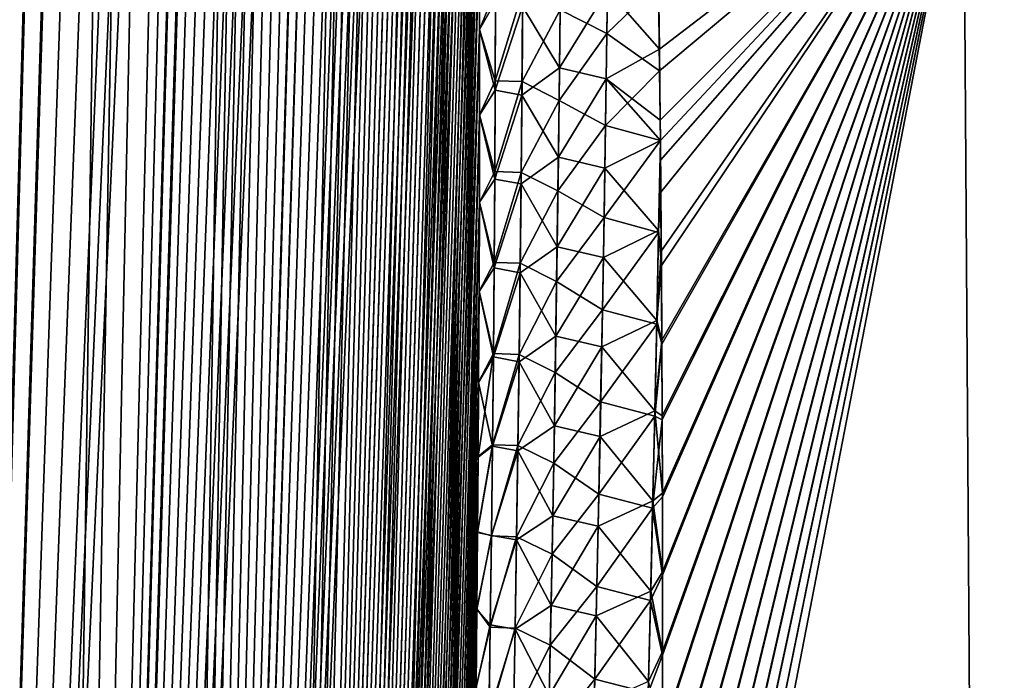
# Model space of a CAD drawing. Header units: metres. Extents: x -109 to 109, y -505 to 40.
# Tile 48 of 256: x -93.09 to -88.85, y -83.61 to -80.76. Entities that reach past the tile are written whole.
import ezdxf

# ---------------------------------------------------------------- set-up
doc = ezdxf.new("R2010")
doc.units = ezdxf.units.M
doc.layers.add('solid_K244224000C74', color=7, linetype='CONTINUOUS')

msp = doc.modelspace()

# ---------------------------------------------------------------- linework, layer by layer
at = {"layer": 'solid_K244224000C74'}
for points in [[(-94.380264, -102.819321, -9.522743), (-92.982071, -68.180771, -9.498561), (-92.85862, -68.193573, -9.716348)], [(-94.380264, -102.819321, -9.522743), (-93.109642, -68.197174, -9.28267), (-92.982071, -68.180771, -9.498561)], [(-94.380264, -102.819321, -9.522743), (-92.85862, -68.193573, -9.716348), (-92.737267, -68.236198, -9.939752)], [(-93.687553, -102.819359, 10.722473), (-92.974686, -68.180893, 9.511346), (-93.10247, -68.195374, 9.29456)], [(-93.687553, -102.819359, 10.722473), (-92.850777, -68.195297, 9.730494), (-92.974686, -68.180893, 9.511346)], [(-93.687553, -102.819359, 10.722473), (-92.728615, -68.240273, 9.956048), (-92.850777, -68.195297, 9.730494)], [(-93.687683, -102.819366, -10.722225), (-94.380264, -102.819321, -9.522743), (-92.737267, -68.236198, -9.939752)], [(-93.687683, -102.819366, -10.722225), (-92.737267, -68.236198, -9.939752), (-92.616089, -68.311264, -10.173019)], [(-93.687553, -102.819359, 10.722473), (-92.606804, -68.318855, 10.191381), (-92.728615, -68.240273, 9.956048)], [(-93.687683, -102.819366, -10.722225), (-92.616089, -68.311264, -10.173019), (-92.493988, -68.424515, -10.419593)], [(-93.687553, -102.819359, 10.722473), (-93.085175, -102.718887, 11.972528), (-92.606804, -68.318855, 10.191381)], [(-93.085175, -102.718887, 11.972528), (-92.484634, -68.43502, 10.439013), (-92.606804, -68.318855, 10.191381)], [(-93.687683, -102.819366, -10.722225), (-92.493988, -68.424515, -10.419593), (-92.371216, -68.581078, -10.680666)], [(-93.085175, -102.718887, 11.972528), (-92.362297, -68.593857, 10.700157), (-92.484634, -68.43502, 10.439013)], [(-93.687683, -102.819366, -10.722225), (-92.371216, -68.581078, -10.680666), (-92.248749, -68.785385, -10.956002)], [(-93.085175, -102.718887, 11.972528), (-92.240982, -68.800034, 10.974003), (-92.362297, -68.593857, 10.700157)], [(-93.687683, -102.819366, -10.722225), (-92.248749, -68.785385, -10.956002), (-92.18837, -68.906487, -11.097928)], [(-93.085175, -102.718887, 11.972528), (-92.181175, -68.921768, 11.115128), (-92.240982, -68.800034, 10.974003)], [(-93.687683, -102.819366, -10.722225), (-92.18837, -68.906487, -11.097928), (-92.128746, -69.040367, -11.242518)], [(-93.085175, -102.718887, 11.972528), (-92.122147, -69.056381, 11.258823), (-92.181175, -68.921768, 11.115128)], [(-93.085228, -102.718903, -11.972405), (-93.687683, -102.819366, -10.722225), (-92.128746, -69.040367, -11.242518)], [(-93.085228, -102.718903, -11.972405), (-92.128746, -69.040367, -11.242518), (-92.070213, -69.187622, -11.389149)], [(-93.085175, -102.718887, 11.972528), (-92.064003, -69.203941, 11.404958), (-92.122147, -69.056381, 11.258823)], [(-93.085228, -102.718903, -11.972405), (-92.070213, -69.187622, -11.389149), (-92.012726, -69.347992, -11.537993)], [(-93.085175, -102.718887, 11.972528), (-92.575287, -102.516273, 13.271167), (-92.064003, -69.203941, 11.404958)], [(-92.575287, -102.516273, 13.271167), (-92.007034, -69.364975, 11.553037), (-92.064003, -69.203941, 11.404958)], [(-93.085228, -102.718903, -11.972405), (-92.012726, -69.347992, -11.537993), (-91.956451, -69.522095, -11.688837)], [(-92.575287, -102.516273, 13.271167), (-91.951195, -69.539253, 11.703195), (-92.007034, -69.364975, 11.553037)], [(-93.085228, -102.718903, -11.972405), (-91.956451, -69.522095, -11.688837), (-91.901489, -69.71022, -11.841541)], [(-92.575287, -102.516273, 13.271167), (-91.896652, -69.727432, 11.855221), (-91.951195, -69.539253, 11.703195)], [(-93.085228, -102.718903, -11.972405), (-91.901489, -69.71022, -11.841541), (-91.847847, -69.912277, -11.996158)], [(-92.575287, -102.516273, 13.271167), (-91.843483, -69.929733, 12.008995), (-91.896652, -69.727432, 11.855221)], [(-93.085228, -102.718903, -11.972405), (-91.847847, -69.912277, -11.996158), (-91.795677, -70.129044, -12.152443)], [(-92.575287, -102.516273, 13.271167), (-91.791718, -70.146172, 12.164555), (-91.843483, -69.929733, 12.008995)], [(-93.085228, -102.718903, -11.972405), (-91.795677, -70.129044, -12.152443), (-91.74501, -70.360329, -12.3104)], [(-92.575287, -102.516273, 13.271167), (-91.741455, -70.377518, 12.321744), (-91.791718, -70.146172, 12.164555)], [(-93.085228, -102.718903, -11.972405), (-91.74501, -70.360329, -12.3104), (-91.6959, -70.60659, -12.469994)], [(-92.575287, -102.516273, 13.271167), (-91.692719, -70.623528, 12.480581), (-91.741455, -70.377518, 12.321744)], [(-93.085228, -102.718903, -11.972405), (-91.6959, -70.60659, -12.469994), (-91.64843, -70.8685, -12.631123)], [(-92.575287, -102.516273, 13.271167), (-91.645576, -70.88485, 12.641016), (-91.692719, -70.623528, 12.480581)], [(-92.575294, -102.516273, -13.271149), (-93.085228, -102.718903, -11.972405), (-91.64843, -70.8685, -12.631123)], [(-92.575294, -102.516273, -13.271149), (-91.64843, -70.8685, -12.631123), (-91.6026, -71.145729, -12.793814)], [(-92.575287, -102.516273, 13.271167), (-91.600082, -71.161987, 12.802993), (-91.645576, -70.88485, 12.641016)], [(-92.575294, -102.516273, -13.271149), (-91.6026, -71.145729, -12.793814), (-91.558495, -71.43927, -12.958009)], [(-92.575287, -102.516273, 13.271167), (-92.161346, -102.208305, 14.616208), (-91.600082, -71.161987, 12.802993)], [(-92.161346, -102.208305, 14.616208), (-91.556267, -71.454765, 12.966523), (-91.600082, -71.161987, 12.802993)], [(-92.575294, -102.516273, -13.271149), (-91.558495, -71.43927, -12.958009), (-91.516151, -71.749329, -13.123683)], [(-92.161346, -102.208305, 14.616208), (-91.514198, -71.764343, 13.131538), (-91.556267, -71.454765, 12.966523)], [(-92.575294, -102.516273, -13.271149), (-91.516151, -71.749329, -13.123683), (-91.475594, -72.076004, -13.29083)], [(-92.161346, -102.208305, 14.616208), (-91.4739, -72.090538, 13.298038), (-91.514198, -71.764343, 13.131538)], [(-92.575294, -102.516273, -13.271149), (-91.475594, -72.076004, -13.29083), (-91.436913, -72.42054, -13.459383)], [(-92.161346, -102.208305, 14.616208), (-91.435432, -72.433983, 13.465986), (-91.4739, -72.090538, 13.298038)], [(-92.575294, -102.516273, -13.271149), (-91.436913, -72.42054, -13.459383), (-91.412163, -72.659904, -13.572543)], [(-92.161346, -102.208305, 14.616208), (-91.410843, -72.673164, 13.578723), (-91.435432, -72.433983, 13.465986)], [(-92.575294, -102.516273, -13.271149), (-91.412163, -72.659904, -13.572543), (-91.388268, -72.907219, -13.68632)], [(-92.161346, -102.208305, 14.616208), (-91.387085, -72.920143, 13.692093), (-91.410843, -72.673164, 13.578723)], [(-92.575294, -102.516273, -13.271149), (-91.388268, -72.907219, -13.68632), (-91.36525, -73.162956, -13.800686)], [(-92.161346, -102.208305, 14.616208), (-91.364189, -73.175186, 13.806078), (-91.387085, -72.920143, 13.692093)], [(-92.575294, -102.516273, -13.271149), (-91.36525, -73.162956, -13.800686), (-91.343132, -73.427437, -13.915619)], [(-92.161346, -102.208305, 14.616208), (-91.342171, -73.438805, 13.920648), (-91.364189, -73.175186, 13.806078)], [(-92.575294, -102.516273, -13.271149), (-91.343132, -73.427437, -13.915619), (-91.321899, -73.700157, -14.031149)], [(-92.161346, -102.208305, 14.616208), (-91.321068, -73.711334, 14.035782), (-91.342171, -73.438805, 13.920648)], [(-92.161339, -102.208298, -14.616241), (-92.575294, -102.516273, -13.271149), (-91.321899, -73.700157, -14.031149)], [(-92.161346, -102.208305, 14.616208), (-91.30085, -73.992249, 14.151511), (-91.321068, -73.711334, 14.035782)], [(-92.161339, -102.208298, -14.616241), (-91.321899, -73.700157, -14.031149), (-91.301567, -73.981491, -14.147246)], [(-92.161339, -102.208298, -14.616241), (-91.301567, -73.981491, -14.147246), (-91.282188, -74.272003, -14.263865)], [(-92.161346, -102.208305, 14.616208), (-91.991692, -102.013245, 15.30547), (-91.30085, -73.992249, 14.151511)], [(-91.991692, -102.013245, 15.30547), (-91.281548, -74.281967, 14.2678), (-91.30085, -73.992249, 14.151511)], [(-92.161339, -102.208298, -14.616241), (-91.282188, -74.272003, -14.263865), (-91.263763, -74.572037, -14.380981)], [(-91.991692, -102.013245, 15.30547), (-91.263199, -74.58107, 14.384602), (-91.281548, -74.281967, 14.2678)], [(-92.161339, -102.208298, -14.616241), (-91.263763, -74.572037, -14.380981), (-91.246284, -74.880989, -14.49864)], [(-91.991692, -102.013245, 15.30547), (-91.245819, -74.889839, 14.501896), (-91.263199, -74.58107, 14.384602)], [(-92.161339, -102.208298, -14.616241), (-91.246284, -74.880989, -14.49864), (-91.229767, -75.199348, -14.616791)], [(-91.991692, -102.013245, 15.30547), (-91.229385, -75.20771, 14.619727), (-91.245819, -74.889839, 14.501896)], [(-92.161339, -102.208298, -14.616241), (-91.229767, -75.199348, -14.616791), (-91.214264, -75.527771, -14.735366)], [(-91.991692, -102.013245, 15.30547), (-91.213928, -75.535255, 14.738033), (-91.229385, -75.20771, 14.619727)], [(-91.991684, -102.013237, -15.305506), (-92.161339, -102.208298, -14.616241), (-91.214264, -75.527771, -14.735366)], [(-91.991692, -102.013245, 15.30547), (-91.199493, -75.873138, 14.856739), (-91.213928, -75.535255, 14.738033)], [(-91.991684, -102.013237, -15.305506), (-91.214264, -75.527771, -14.735366), (-91.199791, -75.866592, -14.854332)], [(-91.991692, -102.013245, 15.30547), (-91.847855, -101.790222, 16.005117), (-91.199493, -75.873138, 14.856739)], [(-91.991684, -102.013237, -15.305506), (-91.199791, -75.866592, -14.854332), (-91.18631, -76.215149, -14.973759)], [(-91.847855, -101.790222, 16.005117), (-91.186096, -76.221519, 14.975832), (-91.199493, -75.873138, 14.856739)], [(-91.991684, -102.013237, -15.305506), (-91.18631, -76.215149, -14.973759), (-91.173866, -76.57402, -15.093566)], [(-91.847855, -101.790222, 16.005117), (-91.173698, -76.579857, 15.095368), (-91.186096, -76.221519, 14.975832)], [(-91.991684, -102.013237, -15.305506), (-91.173866, -76.57402, -15.093566), (-91.162498, -76.94397, -15.213651)], [(-91.847855, -101.790222, 16.005117), (-91.162354, -76.948868, 15.215247), (-91.173698, -76.579857, 15.095368)], [(-91.991684, -102.013237, -15.305506), (-91.162498, -76.94397, -15.213651), (-91.154701, -77.229004, -15.303857)], [(-91.847855, -101.790222, 16.005117), (-91.154556, -77.233101, 15.305314), (-91.162354, -76.948868, 15.215247)], [(-91.991684, -102.013237, -15.305506), (-91.154701, -77.229004, -15.303857), (-91.147484, -77.519981, -15.394262)], [(-91.847855, -101.790222, 16.005117), (-91.147392, -77.523956, 15.395487), (-91.154556, -77.233101, 15.305314)], [(-91.991684, -102.013237, -15.305506), (-91.147484, -77.519981, -15.394262), (-91.140877, -77.817123, -15.484831)], [(-91.847855, -101.790222, 16.005117), (-91.140816, -77.820869, 15.48585), (-91.147392, -77.523956, 15.395487)], [(-91.991684, -102.013237, -15.305506), (-91.140877, -77.817123, -15.484831), (-91.134888, -78.120781, -15.5755)], [(-91.847855, -101.790222, 16.005117), (-91.13485, -78.124062, 15.576363), (-91.140816, -77.820869, 15.48585)], [(-91.847847, -101.790215, -16.005148), (-91.991684, -102.013237, -15.305506), (-91.134888, -78.120781, -15.5755)], [(-91.847855, -101.790222, 16.005117), (-91.129509, -78.433922, 15.666956), (-91.13485, -78.124062, 15.576363)], [(-91.847847, -101.790215, -16.005148), (-91.134888, -78.120781, -15.5755), (-91.129547, -78.431328, -15.666206)], [(-91.847855, -101.790222, 16.005117), (-91.730461, -101.537865, 16.715139), (-91.129509, -78.433922, 15.666956)], [(-91.847847, -101.790215, -16.005148), (-91.129547, -78.431328, -15.666206), (-91.12487, -78.749092, -15.756893)], [(-91.730461, -101.537865, 16.715139), (-91.124817, -78.750824, 15.757565), (-91.129509, -78.433922, 15.666956)], [(-91.847847, -101.790215, -16.005148), (-91.12487, -78.749092, -15.756893), (-91.120827, -79.07354, -15.847663)], [(-91.730461, -101.537865, 16.715139), (-91.120796, -79.075058, 15.848137), (-91.124817, -78.750824, 15.757565)], [(-91.847847, -101.790215, -16.005148), (-91.120827, -79.07354, -15.847663), (-91.117401, -79.404648, -15.938507)], [(-91.730461, -101.537865, 16.715139), (-91.117401, -79.406029, 15.938788), (-91.120796, -79.075058, 15.848137)], [(-91.847847, -101.790215, -16.005148), (-91.117401, -79.404648, -15.938507), (-91.114632, -79.742851, -16.029341)], [(-91.730461, -101.537865, 16.715139), (-91.114639, -79.743843, 16.029488), (-91.117401, -79.406029, 15.938788)], [(-91.847847, -101.790215, -16.005148), (-91.114632, -79.742851, -16.029341), (-91.112534, -80.088562, -16.120071)], [(-91.730461, -101.537865, 16.715139), (-91.112541, -80.088943, 16.12014), (-91.114639, -79.743843, 16.029488)], [(-90.345619, -86.715843, 19.021971), (-88.975952, -86.734787, 19.950666), (-89.022682, -79.883408, 18.383154)], [(-90.341347, -86.367393, 18.955767), (-90.345619, -86.715843, 19.021971), (-89.022682, -79.883408, 18.383154)], [(-90.345612, -86.715851, -19.021975), (-90.341286, -86.362831, -18.954893), (-89.02269, -79.883408, -18.383148)], [(-88.975952, -86.734787, -19.950665), (-90.345612, -86.715851, -19.021975), (-89.02269, -79.883408, -18.383148)], [(-90.337402, -86.023598, 18.888952), (-90.341347, -86.367393, 18.955767), (-89.022682, -79.883408, 18.383154)], [(-90.341286, -86.362831, -18.954893), (-90.337303, -86.014595, -18.887182), (-89.02269, -79.883408, -18.383148)], [(-90.334518, -80.887543, -17.689177), (-90.338425, -80.585869, -17.605762), (-89.02269, -79.883408, -18.383148)], [(-90.338165, -80.604141, 17.610867), (-90.333397, -80.981598, 17.714872), (-89.022682, -79.883408, 18.383154)], [(-90.333771, -85.684265, 18.82155), (-90.337402, -86.023598, 18.888952), (-89.022682, -79.883408, 18.383154)], [(-90.337303, -86.014595, -18.887182), (-90.333641, -85.670929, -18.818869), (-89.02269, -79.883408, -18.383148)], [(-90.331039, -81.193878, -17.772327), (-90.334518, -80.887543, -17.689177), (-89.02269, -79.883408, -18.383148)], [(-90.3302, -85.304688, 18.744289), (-90.333771, -85.684265, 18.82155), (-89.022682, -79.883408, 18.383154)], [(-90.333641, -85.670929, -18.818869), (-90.330086, -85.290985, -18.741463), (-89.02269, -79.883408, -18.383148)], [(-90.333397, -80.981598, 17.714872), (-90.330139, -81.281387, 17.795794), (-89.022682, -79.883408, 18.383154)], [(-90.330124, -81.282059, -17.795975), (-90.331039, -81.193878, -17.772327), (-89.02269, -79.883408, -18.383148)], [(-90.327286, -84.93177, 18.666391), (-90.3302, -85.304688, 18.744289), (-89.022682, -79.883408, 18.383154)], [(-90.330139, -81.281387, 17.795794), (-90.3293, -81.366386, 17.818466), (-89.022682, -79.883408, 18.383154)], [(-90.328003, -81.505058, -17.855202), (-90.330124, -81.282059, -17.795975), (-89.02269, -79.883408, -18.383148)], [(-90.330086, -85.290985, -18.741463), (-90.327179, -84.917702, -18.663418), (-89.02269, -79.883408, -18.383148)], [(-90.3293, -81.366386, 17.818466), (-90.325928, -81.758904, 17.921618), (-89.022682, -79.883408, 18.383154)], [(-90.325462, -81.821289, -17.937782), (-90.328003, -81.505058, -17.855202), (-89.02269, -79.883408, -18.383148)], [(-90.324974, -84.565224, 18.587896), (-90.327286, -84.93177, 18.666391), (-89.022682, -79.883408, 18.383154)], [(-90.327179, -84.917702, -18.663418), (-90.32489, -84.550804, -18.584772), (-89.02269, -79.883408, -18.383148)], [(-90.325928, -81.758904, 17.921618), (-90.323364, -82.159592, 18.024292), (-89.022682, -79.883408, 18.383154)], [(-90.323448, -82.142822, -18.020052), (-90.325462, -81.821289, -17.937782), (-89.02269, -79.883408, -18.383148)], [(-90.323235, -84.204773, 18.508833), (-90.324974, -84.565224, 18.587896), (-89.022682, -79.883408, 18.383154)], [(-90.32489, -84.550804, -18.584772), (-90.323166, -84.190002, -18.505558), (-89.02269, -79.883408, -18.383148)], [(-90.322006, -82.469879, -18.10199), (-90.323448, -82.142822, -18.020052), (-89.02269, -79.883408, -18.383148)], [(-90.323364, -82.159592, 18.024292), (-90.321953, -82.486328, 18.106064), (-89.022682, -79.883408, 18.383154)], [(-90.322021, -83.850151, 18.429234), (-90.323235, -84.204773, 18.508833), (-89.022682, -79.883408, 18.383154)], [(-90.323166, -84.190002, -18.505558), (-90.321968, -83.83503, -18.425804), (-89.02269, -79.883408, -18.383148)], [(-90.321281, -83.501068, 18.349125), (-90.322021, -83.850151, 18.429234), (-89.022682, -79.883408, 18.383154)], [(-90.321167, -82.802681, -18.183575), (-90.322006, -82.469879, -18.10199), (-89.02269, -79.883408, -18.383148)], [(-90.321968, -83.83503, -18.425804), (-90.321259, -83.485603, -18.345537), (-89.02269, -79.883408, -18.383148)], [(-90.321953, -82.486328, 18.106064), (-90.321144, -82.81881, 18.187485), (-89.022682, -79.883408, 18.383154)], [(-90.320976, -83.157249, 18.268528), (-90.321281, -83.501068, 18.349125), (-89.022682, -79.883408, 18.383154)], [(-90.321259, -83.485603, -18.345537), (-90.320976, -83.141449, -18.26478), (-89.02269, -79.883408, -18.383148)], [(-90.320976, -83.141449, -18.26478), (-90.321167, -82.802681, -18.183575), (-89.02269, -79.883408, -18.383148)], [(-90.321144, -82.81881, 18.187485), (-90.320976, -83.157249, 18.268528), (-89.022682, -79.883408, 18.383154)], [(-88.975952, -86.734787, -19.950665), (-89.02269, -79.883408, -18.383148), (-87.621582, -79.883408, -19.263134)], [(-88.975952, -86.734787, 19.950666), (-87.621574, -79.883408, 19.263136), (-89.022682, -79.883408, 18.383154)], [(-87.539803, -86.734787, -20.779825), (-88.975952, -86.734787, -19.950665), (-87.621582, -79.883408, -19.263134)], [(-88.975952, -86.734787, 19.950666), (-87.539803, -86.734787, 20.779827), (-87.621574, -79.883408, 19.263136)], [(-91.847847, -101.790215, -16.005148), (-91.112534, -80.088562, -16.120071), (-91.111137, -80.4422, -16.210617)], [(-91.730461, -101.537865, 16.715139), (-91.111122, -80.441765, 16.210655), (-91.112541, -80.088943, 16.12014)], [(-91.847847, -101.790215, -16.005148), (-91.111137, -80.4422, -16.210617), (-91.110413, -80.803513, -16.301037)], [(-91.730461, -101.537865, 16.715139), (-91.110397, -80.802711, 16.300945), (-91.111122, -80.441765, 16.210655)], [(-91.041351, -80.682838, -16.59091), (-91.110413, -80.803513, -16.301037), (-91.111137, -80.4422, -16.210617)], [(-91.041397, -80.633522, 16.578041), (-91.111122, -80.441765, 16.210655), (-91.110397, -80.802711, 16.300945)], [(-90.762566, -80.718536, 17.186886), (-90.56089, -80.820541, 17.464851), (-90.555687, -80.424492, 17.364456)], [(-90.555687, -80.424492, 17.364456), (-90.56089, -80.820541, 17.464851), (-90.338165, -80.604141, 17.610867)], [(-90.924232, -80.703377, -16.901325), (-90.760948, -80.58358, -17.153337), (-90.765022, -80.968536, -17.249371)], [(-90.765022, -80.968536, -17.249371), (-90.760948, -80.58358, -17.153337), (-90.558105, -80.631721, -17.417536)], [(-90.56089, -80.820541, 17.464851), (-90.333397, -80.981598, 17.714872), (-90.338165, -80.604141, 17.610867)], [(-90.558105, -80.631721, -17.417536), (-90.338425, -80.585869, -17.605762), (-90.334518, -80.887543, -17.689177)], [(-91.041397, -80.633522, 16.578041), (-91.110397, -80.802711, 16.300945), (-91.042664, -81.024429, 16.674667)], [(-91.041397, -80.633522, 16.578041), (-91.042664, -81.024429, 16.674667), (-90.924034, -80.635948, 16.88397)], [(-91.042664, -81.024429, 16.674667), (-90.926865, -81.027229, 16.980822), (-90.924034, -80.635948, 16.88397)], [(-90.762566, -80.718536, 17.186886), (-90.924034, -80.635948, 16.88397), (-90.926865, -81.027229, 16.980822)], [(-90.765022, -80.968536, -17.249371), (-90.558105, -80.631721, -17.417536), (-90.563461, -81.016167, -17.513777)], [(-90.563461, -81.016167, -17.513777), (-90.558105, -80.631721, -17.417536), (-90.334518, -80.887543, -17.689177)], [(-91.042679, -81.065178, -16.685165), (-91.110413, -80.803513, -16.301037), (-91.041351, -80.682838, -16.59091)], [(-91.042679, -81.065178, -16.685165), (-91.041351, -80.682838, -16.59091), (-90.924232, -80.703377, -16.901325)], [(-91.042679, -81.065178, -16.685165), (-90.924232, -80.703377, -16.901325), (-90.927109, -81.085739, -16.995609)], [(-90.927109, -81.085739, -16.995609), (-90.924232, -80.703377, -16.901325), (-90.765022, -80.968536, -17.249371)], [(-90.762566, -80.718536, 17.186886), (-90.926865, -81.027229, 16.980822), (-90.76693, -81.108665, 17.28335)], [(-90.762566, -80.718536, 17.186886), (-90.76693, -81.108665, 17.28335), (-90.56089, -80.820541, 17.464851)], [(-91.730453, -101.537849, -16.71517), (-91.847847, -101.790215, -16.005148), (-91.110413, -80.803513, -16.301037)], [(-91.730461, -101.537865, 16.715139), (-91.110344, -81.171211, 16.391144), (-91.110397, -80.802711, 16.300945)], [(-91.730453, -101.537849, -16.71517), (-91.110413, -80.803513, -16.301037), (-91.110336, -81.172058, -16.391422)], [(-91.042679, -81.065178, -16.685165), (-91.110336, -81.172058, -16.391422), (-91.110413, -80.803513, -16.301037)], [(-91.042664, -81.024429, 16.674667), (-91.110397, -80.802711, 16.300945), (-91.110344, -81.171211, 16.391144)], [(-90.76693, -81.108665, 17.28335), (-90.566742, -81.217056, 17.562885), (-90.56089, -80.820541, 17.464851)], [(-90.56089, -80.820541, 17.464851), (-90.566742, -81.217056, 17.562885), (-90.333397, -80.981598, 17.714872)], [(-90.563461, -81.016167, -17.513777), (-90.334518, -80.887543, -17.689177), (-90.331039, -81.193878, -17.772327)], [(-90.927109, -81.085739, -16.995609), (-90.765022, -80.968536, -17.249371), (-90.769722, -81.353958, -17.343216)], [(-90.769722, -81.353958, -17.343216), (-90.765022, -80.968536, -17.249371), (-90.563461, -81.016167, -17.513777)], [(-90.566742, -81.217056, 17.562885), (-90.330139, -81.281387, 17.795794), (-90.333397, -80.981598, 17.714872)], [(-91.042664, -81.024429, 16.674667), (-91.110344, -81.171211, 16.391144), (-91.044655, -81.415924, 16.769077)], [(-91.042664, -81.024429, 16.674667), (-91.044655, -81.415924, 16.769077), (-90.926865, -81.027229, 16.980822)], [(-91.044655, -81.415924, 16.769077), (-90.930374, -81.419044, 17.075439), (-90.926865, -81.027229, 16.980822)], [(-90.76693, -81.108665, 17.28335), (-90.926865, -81.027229, 16.980822), (-90.930374, -81.419044, 17.075439)], [(-90.769722, -81.353958, -17.343216), (-90.563461, -81.016167, -17.513777), (-90.569412, -81.401047, -17.607821)], [(-90.569412, -81.401047, -17.607821), (-90.563461, -81.016167, -17.513777), (-90.330124, -81.282059, -17.795975)], [(-90.563461, -81.016167, -17.513777), (-90.331039, -81.193878, -17.772327), (-90.330124, -81.282059, -17.795975)], [(-91.044685, -81.448074, -16.777308), (-91.110336, -81.172058, -16.391422), (-91.042679, -81.065178, -16.685165)], [(-91.044685, -81.448074, -16.777308), (-91.042679, -81.065178, -16.685165), (-90.927109, -81.085739, -16.995609)], [(-91.044685, -81.448074, -16.777308), (-90.927109, -81.085739, -16.995609), (-90.930618, -81.468613, -17.08777)], [(-90.930618, -81.468613, -17.08777), (-90.927109, -81.085739, -16.995609), (-90.769722, -81.353958, -17.343216)], [(-90.76693, -81.108665, 17.28335), (-90.930374, -81.419044, 17.075439), (-90.771927, -81.499275, 17.377594)], [(-90.76693, -81.108665, 17.28335), (-90.771927, -81.499275, 17.377594), (-90.566742, -81.217056, 17.562885)], [(-91.730461, -101.537865, 16.715139), (-91.640373, -101.255722, 17.434717), (-91.110344, -81.171211, 16.391144)], [(-91.730453, -101.537849, -16.71517), (-91.110336, -81.172058, -16.391422), (-91.110931, -81.548332, -16.481649)], [(-91.640373, -101.255722, 17.434717), (-91.110939, -81.547203, 16.481256), (-91.110344, -81.171211, 16.391144)], [(-91.044655, -81.415924, 16.769077), (-91.110344, -81.171211, 16.391144), (-91.110939, -81.547203, 16.481256)], [(-91.044685, -81.448074, -16.777308), (-91.110931, -81.548332, -16.481649), (-91.110336, -81.172058, -16.391422)], [(-90.771927, -81.499275, 17.377594), (-90.573196, -81.614014, 17.658619), (-90.566742, -81.217056, 17.562885)], [(-90.566742, -81.217056, 17.562885), (-90.573196, -81.614014, 17.658619), (-90.330139, -81.281387, 17.795794)], [(-90.573196, -81.614014, 17.658619), (-90.337631, -81.678001, 17.891949), (-90.330139, -81.281387, 17.795794)], [(-90.569412, -81.401047, -17.607821), (-90.330124, -81.282059, -17.795975), (-90.33744, -81.670441, -17.890169)], [(-90.337631, -81.678001, 17.891949), (-90.3293, -81.366386, 17.818466), (-90.330139, -81.281387, 17.795794)], [(-90.33744, -81.670441, -17.890169), (-90.330124, -81.282059, -17.795975), (-90.328003, -81.505058, -17.855202)], [(-90.930618, -81.468613, -17.08777), (-90.769722, -81.353958, -17.343216), (-90.775009, -81.739845, -17.434923)], [(-90.775009, -81.739845, -17.434923), (-90.769722, -81.353958, -17.343216), (-90.569412, -81.401047, -17.607821)], [(-90.337631, -81.678001, 17.891949), (-90.325928, -81.758904, 17.921618), (-90.3293, -81.366386, 17.818466)], [(-91.044655, -81.415924, 16.769077), (-91.110939, -81.547203, 16.481256), (-91.047325, -81.807976, 16.861328)], [(-91.044655, -81.415924, 16.769077), (-91.047325, -81.807976, 16.861328), (-90.930374, -81.419044, 17.075439)], [(-91.047325, -81.807976, 16.861328), (-90.934517, -81.811363, 17.167883), (-90.930374, -81.419044, 17.075439)], [(-90.771927, -81.499275, 17.377594), (-90.930374, -81.419044, 17.075439), (-90.934517, -81.811363, 17.167883)], [(-90.775009, -81.739845, -17.434923), (-90.569412, -81.401047, -17.607821), (-90.57592, -81.786331, -17.69972)], [(-90.57592, -81.786331, -17.69972), (-90.569412, -81.401047, -17.607821), (-90.33744, -81.670441, -17.890169)], [(-91.04734, -81.831505, -16.867382), (-91.110931, -81.548332, -16.481649), (-91.044685, -81.448074, -16.777308)], [(-91.04734, -81.831505, -16.867382), (-91.044685, -81.448074, -16.777308), (-90.930618, -81.468613, -17.08777)], [(-91.04734, -81.831505, -16.867382), (-90.930618, -81.468613, -17.08777), (-90.934738, -81.851967, -17.177856)], [(-90.934738, -81.851967, -17.177856), (-90.930618, -81.468613, -17.08777), (-90.775009, -81.739845, -17.434923)], [(-90.771927, -81.499275, 17.377594), (-90.934517, -81.811363, 17.167883), (-90.777504, -81.890335, 17.469669)], [(-90.771927, -81.499275, 17.377594), (-90.777504, -81.890335, 17.469669), (-90.573196, -81.614014, 17.658619)], [(-90.33744, -81.670441, -17.890169), (-90.328003, -81.505058, -17.855202), (-90.325462, -81.821289, -17.937782)], [(-91.730453, -101.537849, -16.71517), (-91.110931, -81.548332, -16.481649), (-91.112221, -81.932816, -16.571596)], [(-91.640373, -101.255722, 17.434717), (-91.112221, -81.931175, 16.571156), (-91.110939, -81.547203, 16.481256)], [(-91.047325, -81.807976, 16.861328), (-91.110939, -81.547203, 16.481256), (-91.112221, -81.931175, 16.571156)], [(-91.04734, -81.831505, -16.867382), (-91.112221, -81.932816, -16.571596), (-91.110931, -81.548332, -16.481649)], [(-90.777504, -81.890335, 17.469669), (-90.580223, -82.011398, 17.752106), (-90.573196, -81.614014, 17.658619)], [(-90.573196, -81.614014, 17.658619), (-90.580223, -82.011398, 17.752106), (-90.337631, -81.678001, 17.891949)], [(-90.580223, -82.011398, 17.752106), (-90.345711, -82.074379, 17.985641), (-90.337631, -81.678001, 17.891949)], [(-90.57592, -81.786331, -17.69972), (-90.33744, -81.670441, -17.890169), (-90.345322, -82.058708, -17.982023)], [(-90.337631, -81.678001, 17.891949), (-90.345711, -82.074379, 17.985641), (-90.325928, -81.758904, 17.921618)], [(-90.345322, -82.058708, -17.982023), (-90.33744, -81.670441, -17.890169), (-90.325462, -81.821289, -17.937782)], [(-90.934738, -81.851967, -17.177856), (-90.775009, -81.739845, -17.434923), (-90.780853, -82.126152, -17.524546)], [(-90.780853, -82.126152, -17.524546), (-90.775009, -81.739845, -17.434923), (-90.57592, -81.786331, -17.69972)], [(-90.345711, -82.074379, 17.985641), (-90.323364, -82.159592, 18.024292), (-90.325928, -81.758904, 17.921618)], [(-90.780853, -82.126152, -17.524546), (-90.57592, -81.786331, -17.69972), (-90.582947, -82.172005, -17.789528)], [(-90.582947, -82.172005, -17.789528), (-90.57592, -81.786331, -17.69972), (-90.345322, -82.058708, -17.982023)], [(-91.047325, -81.807976, 16.861328), (-91.112221, -81.931175, 16.571156), (-91.050629, -82.200562, 16.95146)], [(-91.050606, -82.215446, -16.955433), (-91.112221, -81.932816, -16.571596), (-91.04734, -81.831505, -16.867382)], [(-91.047325, -81.807976, 16.861328), (-91.050629, -82.200562, 16.95146), (-90.934517, -81.811363, 17.167883)], [(-91.050629, -82.200562, 16.95146), (-90.93927, -82.204163, 17.258192), (-90.934517, -81.811363, 17.167883)], [(-91.050606, -82.215446, -16.955433), (-91.04734, -81.831505, -16.867382), (-90.934738, -81.851967, -17.177856)], [(-90.777504, -81.890335, 17.469669), (-90.934517, -81.811363, 17.167883), (-90.93927, -82.204163, 17.258192)], [(-90.345322, -82.058708, -17.982023), (-90.325462, -81.821289, -17.937782), (-90.323448, -82.142822, -18.020052)], [(-91.050606, -82.215446, -16.955433), (-90.934738, -81.851967, -17.177856), (-90.93943, -82.235786, -17.265911)], [(-90.93943, -82.235786, -17.265911), (-90.934738, -81.851967, -17.177856), (-90.780853, -82.126152, -17.524546)], [(-90.777504, -81.890335, 17.469669), (-90.93927, -82.204163, 17.258192), (-90.783646, -82.281837, 17.559616)], [(-90.777504, -81.890335, 17.469669), (-90.783646, -82.281837, 17.559616), (-90.580223, -82.011398, 17.752106)], [(-91.730453, -101.537849, -16.71517), (-91.112221, -81.932816, -16.571596), (-91.114235, -82.326012, -16.661142)], [(-91.640373, -101.255722, 17.434717), (-91.114204, -82.323647, 16.660713), (-91.112221, -81.931175, 16.571156)], [(-91.050606, -82.215446, -16.955433), (-91.114235, -82.326012, -16.661142), (-91.112221, -81.932816, -16.571596)], [(-91.050629, -82.200562, 16.95146), (-91.112221, -81.931175, 16.571156), (-91.114204, -82.323647, 16.660713)], [(-90.783646, -82.281837, 17.559616), (-90.587784, -82.409187, 17.843388), (-90.580223, -82.011398, 17.752106)], [(-90.580223, -82.011398, 17.752106), (-90.587784, -82.409187, 17.843388), (-90.345711, -82.074379, 17.985641)], [(-90.582947, -82.172005, -17.789528), (-90.345322, -82.058708, -17.982023), (-90.353691, -82.447327, -18.071758)], [(-90.353691, -82.447327, -18.071758), (-90.345322, -82.058708, -17.982023), (-90.323448, -82.142822, -18.020052)], [(-90.587784, -82.409187, 17.843388), (-90.354301, -82.47113, 18.077122), (-90.345711, -82.074379, 17.985641)], [(-90.345711, -82.074379, 17.985641), (-90.354301, -82.47113, 18.077122), (-90.323364, -82.159592, 18.024292)], [(-90.93943, -82.235786, -17.265911), (-90.780853, -82.126152, -17.524546), (-90.787224, -82.512878, -17.61212)], [(-90.787224, -82.512878, -17.61212), (-90.780853, -82.126152, -17.524546), (-90.582947, -82.172005, -17.789528)], [(-90.353691, -82.447327, -18.071758), (-90.323448, -82.142822, -18.020052), (-90.322006, -82.469879, -18.10199)], [(-90.787224, -82.512878, -17.61212), (-90.582947, -82.172005, -17.789528), (-90.590462, -82.55806, -17.877275)], [(-90.590462, -82.55806, -17.877275), (-90.582947, -82.172005, -17.789528), (-90.353691, -82.447327, -18.071758)], [(-90.354301, -82.47113, 18.077122), (-90.321953, -82.486328, 18.106064), (-90.323364, -82.159592, 18.024292)], [(-91.050629, -82.200562, 16.95146), (-91.114204, -82.323647, 16.660713), (-91.116318, -82.644073, 16.732029)], [(-91.050629, -82.200562, 16.95146), (-91.116318, -82.644073, 16.732029), (-91.054543, -82.593658, 17.039511)], [(-91.054443, -82.599869, -17.0415), (-91.114235, -82.326012, -16.661142), (-91.050606, -82.215446, -16.955433)], [(-91.050629, -82.200562, 16.95146), (-91.054543, -82.593658, 17.039511), (-90.93927, -82.204163, 17.258192)], [(-91.054543, -82.593658, 17.039511), (-90.944588, -82.597435, 17.346407), (-90.93927, -82.204163, 17.258192)], [(-91.054443, -82.599869, -17.0415), (-91.050606, -82.215446, -16.955433), (-90.93943, -82.235786, -17.265911)], [(-90.783646, -82.281837, 17.559616), (-90.93927, -82.204163, 17.258192), (-90.944588, -82.597435, 17.346407)], [(-91.054443, -82.599869, -17.0415), (-90.93943, -82.235786, -17.265911), (-90.944656, -82.620041, -17.351973)], [(-90.944656, -82.620041, -17.351973), (-90.93943, -82.235786, -17.265911), (-90.787224, -82.512878, -17.61212)], [(-90.783646, -82.281837, 17.559616), (-90.944588, -82.597435, 17.346407), (-90.790314, -82.673759, 17.647474)], [(-90.783646, -82.281837, 17.559616), (-90.790314, -82.673759, 17.647474), (-90.587784, -82.409187, 17.843388)], [(-91.730453, -101.537849, -16.71517), (-91.114235, -82.326012, -16.661142), (-91.116364, -82.646965, -16.73246)], [(-91.640373, -101.255722, 17.434717), (-91.116318, -82.644073, 16.732029), (-91.114204, -82.323647, 16.660713)], [(-91.054443, -82.599869, -17.0415), (-91.116364, -82.646965, -16.73246), (-91.114235, -82.326012, -16.661142)], [(-90.790314, -82.673759, 17.647474), (-90.595848, -82.807365, 17.932505), (-90.587784, -82.409187, 17.843388)], [(-90.587784, -82.409187, 17.843388), (-90.595848, -82.807365, 17.932505), (-90.354301, -82.47113, 18.077122)], [(-90.595848, -82.807365, 17.932505), (-90.363358, -82.868233, 18.16643), (-90.354301, -82.47113, 18.077122)], [(-90.590462, -82.55806, -17.877275), (-90.353691, -82.447327, -18.071758), (-90.362511, -82.836288, -18.159409)], [(-90.354301, -82.47113, 18.077122), (-90.363358, -82.868233, 18.16643), (-90.321953, -82.486328, 18.106064)], [(-90.362511, -82.836288, -18.159409), (-90.353691, -82.447327, -18.071758), (-90.321167, -82.802681, -18.183575)], [(-90.353691, -82.447327, -18.071758), (-90.322006, -82.469879, -18.10199), (-90.321167, -82.802681, -18.183575)], [(-90.944656, -82.620041, -17.351973), (-90.787224, -82.512878, -17.61212), (-90.794083, -82.900009, -17.697683)], [(-90.794083, -82.900009, -17.697683), (-90.787224, -82.512878, -17.61212), (-90.590462, -82.55806, -17.877275)], [(-90.363358, -82.868233, 18.16643), (-90.321144, -82.81881, 18.187485), (-90.321953, -82.486328, 18.106064)], [(-90.794083, -82.900009, -17.697683), (-90.590462, -82.55806, -17.877275), (-90.598434, -82.944481, -17.963005)], [(-90.598434, -82.944481, -17.963005), (-90.590462, -82.55806, -17.877275), (-90.362511, -82.836288, -18.159409)], [(-91.054443, -82.599869, -17.0415), (-91.118919, -82.973, -16.803656), (-91.116364, -82.646965, -16.73246)], [(-91.05883, -82.984764, -17.125614), (-91.118919, -82.973, -16.803656), (-91.054443, -82.599869, -17.0415)], [(-91.054543, -82.593658, 17.039511), (-91.116318, -82.644073, 16.732029), (-91.118896, -82.970184, 16.803068)], [(-91.054543, -82.593658, 17.039511), (-91.118896, -82.970184, 16.803068), (-91.059029, -82.987236, 17.125517)], [(-91.054543, -82.593658, 17.039511), (-91.059029, -82.987236, 17.125517), (-90.944588, -82.597435, 17.346407)], [(-91.059029, -82.987236, 17.125517), (-90.950439, -82.991158, 17.432564), (-90.944588, -82.597435, 17.346407)], [(-91.05883, -82.984764, -17.125614), (-91.054443, -82.599869, -17.0415), (-90.944656, -82.620041, -17.351973)], [(-90.790314, -82.673759, 17.647474), (-90.944588, -82.597435, 17.346407), (-90.950439, -82.991158, 17.432564)], [(-91.730453, -101.537849, -16.71517), (-91.116364, -82.646965, -16.73246), (-91.118919, -82.973, -16.803656)], [(-91.640373, -101.255722, 17.434717), (-91.118896, -82.970184, 16.803068), (-91.116318, -82.644073, 16.732029)], [(-91.05883, -82.984764, -17.125614), (-90.944656, -82.620041, -17.351973), (-90.950394, -83.00473, -17.436073)], [(-90.950394, -83.00473, -17.436073), (-90.944656, -82.620041, -17.351973), (-90.794083, -82.900009, -17.697683)], [(-90.790314, -82.673759, 17.647474), (-90.950439, -82.991158, 17.432564), (-90.79747, -83.066078, 17.73328)], [(-90.790314, -82.673759, 17.647474), (-90.79747, -83.066078, 17.73328), (-90.595848, -82.807365, 17.932505)], [(-90.79747, -83.066078, 17.73328), (-90.604378, -83.205925, 18.019501), (-90.595848, -82.807365, 17.932505)], [(-90.595848, -82.807365, 17.932505), (-90.604378, -83.205925, 18.019501), (-90.363358, -82.868233, 18.16643)], [(-90.363358, -82.868233, 18.16643), (-90.320976, -83.157249, 18.268528), (-90.321144, -82.81881, 18.187485)], [(-90.362511, -82.836288, -18.159409), (-90.321167, -82.802681, -18.183575), (-90.320976, -83.141449, -18.26478)], [(-90.598434, -82.944481, -17.963005), (-90.362511, -82.836288, -18.159409), (-90.371765, -83.225586, -18.245014)], [(-90.371765, -83.225586, -18.245014), (-90.362511, -82.836288, -18.159409), (-90.320976, -83.141449, -18.26478)], [(-90.950394, -83.00473, -17.436073), (-90.794083, -82.900009, -17.697683), (-90.801407, -83.287521, -17.781269)], [(-90.801407, -83.287521, -17.781269), (-90.794083, -82.900009, -17.697683), (-90.598434, -82.944481, -17.963005)], [(-90.604378, -83.205925, 18.019501), (-90.372864, -83.265694, 18.253611), (-90.363358, -82.868233, 18.16643)], [(-90.363358, -82.868233, 18.16643), (-90.372864, -83.265694, 18.253611), (-90.320976, -83.157249, 18.268528)], [(-90.801407, -83.287521, -17.781269), (-90.598434, -82.944481, -17.963005), (-90.60685, -83.331253, -18.046749)], [(-90.60685, -83.331253, -18.046749), (-90.598434, -82.944481, -17.963005), (-90.371765, -83.225586, -18.245014)], [(-91.730453, -101.537849, -16.71517), (-91.118919, -82.973, -16.803656), (-91.121902, -83.304283, -16.874676)], [(-91.640373, -101.255722, 17.434717), (-91.121887, -83.30143, 16.873976), (-91.118896, -82.970184, 16.803068)], [(-91.05883, -82.984764, -17.125614), (-91.121902, -83.304283, -16.874676), (-91.118919, -82.973, -16.803656)], [(-91.063744, -83.370102, -17.207808), (-91.121902, -83.304283, -16.874676), (-91.05883, -82.984764, -17.125614)], [(-91.059029, -82.987236, 17.125517), (-91.118896, -82.970184, 16.803068), (-91.121887, -83.30143, 16.873976)], [(-91.059029, -82.987236, 17.125517), (-91.121887, -83.30143, 16.873976), (-91.064064, -83.381294, 17.209517)], [(-91.059029, -82.987236, 17.125517), (-91.064064, -83.381294, 17.209517), (-90.950439, -82.991158, 17.432564)], [(-91.064064, -83.381294, 17.209517), (-90.956802, -83.385307, 17.516703), (-90.950439, -82.991158, 17.432564)], [(-91.063744, -83.370102, -17.207808), (-91.05883, -82.984764, -17.125614), (-90.950394, -83.00473, -17.436073)], [(-90.79747, -83.066078, 17.73328), (-90.950439, -82.991158, 17.432564), (-90.956802, -83.385307, 17.516703)], [(-91.063744, -83.370102, -17.207808), (-90.950394, -83.00473, -17.436073), (-90.956612, -83.389824, -17.518248)], [(-90.956612, -83.389824, -17.518248), (-90.950394, -83.00473, -17.436073), (-90.801407, -83.287521, -17.781269)], [(-90.79747, -83.066078, 17.73328), (-90.956802, -83.385307, 17.516703), (-90.805099, -83.458794, 17.817076)], [(-90.79747, -83.066078, 17.73328), (-90.805099, -83.458794, 17.817076), (-90.604378, -83.205925, 18.019501)], [(-90.372864, -83.265694, 18.253611), (-90.321281, -83.501068, 18.349125), (-90.320976, -83.157249, 18.268528)], [(-90.371765, -83.225586, -18.245014), (-90.320976, -83.141449, -18.26478), (-90.321259, -83.485603, -18.345537)], [(-90.805099, -83.458794, 17.817076), (-90.61335, -83.604858, 18.104414), (-90.604378, -83.205925, 18.019501)], [(-90.604378, -83.205925, 18.019501), (-90.61335, -83.604858, 18.104414), (-90.372864, -83.265694, 18.253611)], [(-90.60685, -83.331253, -18.046749), (-90.371765, -83.225586, -18.245014), (-90.381409, -83.615211, -18.328611)], [(-90.381409, -83.615211, -18.328611), (-90.371765, -83.225586, -18.245014), (-90.321259, -83.485603, -18.345537)], [(-90.956612, -83.389824, -17.518248), (-90.801407, -83.287521, -17.781269), (-90.809174, -83.675407, -17.862911)], [(-90.809174, -83.675407, -17.862911), (-90.801407, -83.287521, -17.781269), (-90.60685, -83.331253, -18.046749)], [(-90.61335, -83.604858, 18.104414), (-90.382774, -83.663483, 18.338707), (-90.372864, -83.265694, 18.253611)], [(-90.372864, -83.265694, 18.253611), (-90.382774, -83.663483, 18.338707), (-90.321281, -83.501068, 18.349125)], [(-91.730453, -101.537849, -16.71517), (-91.121902, -83.304283, -16.874676), (-91.125328, -83.641129, -16.945435)], [(-91.640373, -101.255722, 17.434717), (-91.125313, -83.638084, 16.944674), (-91.121887, -83.30143, 16.873976)], [(-91.063744, -83.370102, -17.207808), (-91.125328, -83.641129, -16.945435), (-91.121902, -83.304283, -16.874676)], [(-91.064064, -83.381294, 17.209517), (-91.121887, -83.30143, 16.873976), (-91.125313, -83.638084, 16.944674)], [(-90.809174, -83.675407, -17.862911), (-90.60685, -83.331253, -18.046749), (-90.615662, -83.718361, -18.128544)], [(-90.615662, -83.718361, -18.128544), (-90.60685, -83.331253, -18.046749), (-90.381409, -83.615211, -18.328611)], [(-91.069145, -83.755867, -17.288113), (-91.125328, -83.641129, -16.945435), (-91.063744, -83.370102, -17.207808)], [(-91.069145, -83.755867, -17.288113), (-91.063744, -83.370102, -17.207808), (-90.956612, -83.389824, -17.518248)], [(-91.064064, -83.381294, 17.209517), (-91.125313, -83.638084, 16.944674), (-91.069611, -83.775795, 17.291546)], [(-91.064064, -83.381294, 17.209517), (-91.069611, -83.775795, 17.291546), (-90.956802, -83.385307, 17.516703)], [(-91.069611, -83.775795, 17.291546), (-90.963638, -83.779869, 17.598858), (-90.956802, -83.385307, 17.516703)], [(-91.069145, -83.755867, -17.288113), (-90.956612, -83.389824, -17.518248), (-90.963287, -83.775314, -17.59853)], [(-90.805099, -83.458794, 17.817076), (-90.956802, -83.385307, 17.516703), (-90.963638, -83.779869, 17.598858)], [(-90.963287, -83.775314, -17.59853), (-90.956612, -83.389824, -17.518248), (-90.809174, -83.675407, -17.862911)], [(-90.805099, -83.458794, 17.817076), (-90.963638, -83.779869, 17.598858), (-90.813156, -83.851883, 17.898895)], [(-90.805099, -83.458794, 17.817076), (-90.813156, -83.851883, 17.898895), (-90.61335, -83.604858, 18.104414)], [(-90.382774, -83.663483, 18.338707), (-90.322021, -83.850151, 18.429234), (-90.321281, -83.501068, 18.349125)], [(-90.381409, -83.615211, -18.328611), (-90.321259, -83.485603, -18.345537), (-90.321968, -83.83503, -18.425804)], [(-90.813156, -83.851883, 17.898895), (-90.622734, -84.004128, 18.18729), (-90.61335, -83.604858, 18.104414)], [(-90.61335, -83.604858, 18.104414), (-90.622734, -84.004128, 18.18729), (-90.382774, -83.663483, 18.338707)]]:
    msp.add_3dface(points, dxfattribs=at)

doc.saveas('drawing.dxf')
